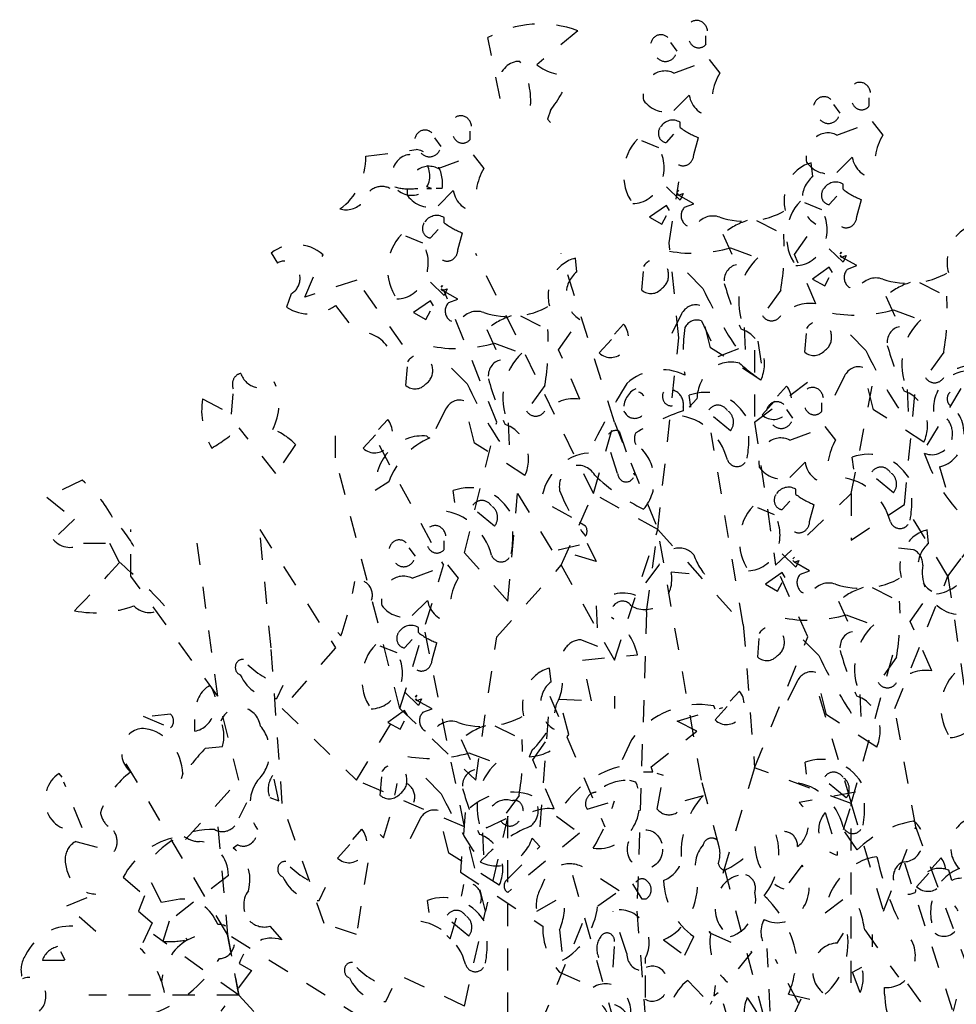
# Model space of a CAD drawing. Header units: metres. Extents: x 104013 to 108981, y 427946 to 428479.
# Tile 62 of 256: x 108740.48 to 108744.72, y 428237.57 to 428242.03. Entities that reach past the tile are written whole.
import ezdxf

# ---------------------------------------------------------------- set-up
doc = ezdxf.new("R2010")
doc.units = ezdxf.units.M
doc.linetypes.add('DASHED2', pattern=[0.375, 0.25, -0.125])
doc.layers.add('N-WE-IE-MEUBILAIR_WEGMEUBILAIR_LICHTMAST-SD', color=251, linetype='Continuous', lineweight=25)

msp = doc.modelspace()

# ---------------------------------------------------------------- linework, layer by layer
at = {"layer": 'N-WE-IE-MEUBILAIR_WEGMEUBILAIR_LICHTMAST-SD', "linetype": 'DASHED2', "ltscale": 0.2}
for p, q in [((108742.6549, 428241.6737), (108742.5995, 428241.9504)), ((108743.0077, 428241.9812), (108742.8209, 428241.8274)), ((108743.5884, 428241.9203), (108743.5884, 428241.9587)), ((108743.457, 428241.8895), (108743.4293, 428241.928)), ((108743.4432, 428241.7896), (108743.5884, 428241.8434)), ((108743.6023, 428241.8511), (108743.6507, 428241.7896)), ((108743.5123, 428241.6897), (108743.4432, 428241.6205)), ((108744.1961, 428241.6087), (108744.1685, 428241.6471)), ((108744.3276, 428241.6394), (108744.3276, 428241.6779)), ((108742.8832, 428241.6199), (108742.8694, 428241.5815)), ((108742.8694, 428241.5815), (108742.8832, 428241.5661)), ((108743.4708, 428241.5436), (108743.4708, 428241.5667)), ((108744.1823, 428241.5088), (108744.3276, 428241.5626)), ((108744.3414, 428241.5703), (108744.3899, 428241.5088)), ((108742.5186, 428241.4882), (108742.5186, 428241.5267)), ((108743.4086, 428241.4744), (108743.4432, 428241.5129)), ((108742.3872, 428241.4575), (108742.3595, 428241.4959)), ((108743.374, 428241.4514), (108743.2979, 428241.4821)), ((108743.5331, 428241.4206), (108743.5539, 428241.4975)), ((108742.0461, 428241.4123), (108742.2744, 428241.4431)), ((108742.5325, 428241.419), (108742.5809, 428241.3575)), ((108742.3733, 428241.3575), (108742.5186, 428241.4113)), ((108744.0727, 428241.3207), (108744.0658, 428241.3822)), ((108744.2515, 428241.4088), (108744.1823, 428241.3396)), ((108743.4213, 428241.0202), (108743.4652, 428241.2963)), ((108744.21, 428241.2628), (108744.21, 428241.2858)), ((108742.2675, 428241.2663), (108742.2813, 428241.2663)), ((108742.3436, 428241.2663), (108742.3228, 428241.274)), ((108742.3228, 428241.2663), (108742.3436, 428241.2663)), ((108742.392, 428241.2663), (108742.3643, 428241.2663)), ((108742.4425, 428241.2576), (108742.3733, 428241.1884)), ((108743.4708, 428241.2131), (108743.4086, 428241.2746)), ((108743.457, 428241.2515), (108743.4639, 428241.2592)), ((108743.4639, 428241.2592), (108743.457, 428241.2515)), ((108743.4639, 428241.2361), (108743.457, 428241.2438)), ((108743.457, 428241.2438), (108743.4639, 428241.2361)), ((108743.4639, 428241.2361), (108743.4847, 428241.2438)), ((108743.5331, 428241.1977), (108743.4639, 428241.2361)), ((108743.4847, 428241.2438), (108743.4708, 428241.2131)), ((108743.4086, 428241.19), (108743.3325, 428241.1362)), ((108743.4224, 428241.1669), (108743.4086, 428241.19)), ((108743.4916, 428241.1823), (108743.5331, 428241.1977)), ((108744.1131, 428241.1705), (108744.037, 428241.2013)), ((108744.1477, 428241.1936), (108744.1823, 428241.232)), ((108744.2723, 428241.1398), (108744.293, 428241.2166)), ((108742.401, 428241.1115), (108742.401, 428241.1346)), ((108743.3325, 428241.1362), (108743.3878, 428241.1054)), ((108743.3878, 428241.1054), (108743.4086, 428241.1439)), ((108743.8168, 428241.1208), (108743.9413, 428241.0593)), ((108743.9897, 428240.9671), (108744.0866, 428241.1054)), ((108742.3387, 428241.0424), (108742.3733, 428241.0808)), ((108742.4633, 428240.9886), (108742.484, 428241.0654)), ((108743.6646, 428241.0593), (108743.7268, 428240.921)), ((108742.3042, 428241.0193), (108742.228, 428241.05)), ((108743.4652, 428240.5898), (108743.4213, 428241.0202)), ((108743.4652, 428240.5898), (108743.4213, 428241.0202)), ((108741.6171, 428240.9742), (108741.6448, 428240.928)), ((108741.7693, 428240.7743), (108741.8523, 428240.9665)), ((108743.0778, 428239.8833), (108742.5443, 428240.9715)), ((108743.1729, 428240.2081), (108742.9317, 428240.9715)), ((108743.6991, 428240.9978), (108743.8237, 428240.9517)), ((108744.0866, 428240.7441), (108743.9897, 428240.9671)), ((108744.21, 428240.9322), (108744.1477, 428240.9937)), ((108744.1961, 428240.9707), (108744.2031, 428240.9783)), ((108744.2031, 428240.9783), (108744.1961, 428240.9707)), ((108743.0029, 428240.8886), (108742.996, 428240.9501)), ((108744.2031, 428240.9553), (108744.1961, 428240.963)), ((108744.1961, 428240.963), (108744.2031, 428240.9553)), ((108744.2031, 428240.9553), (108744.2238, 428240.963)), ((108744.2723, 428240.9168), (108744.2031, 428240.9553)), ((108744.2238, 428240.963), (108744.21, 428240.9322)), ((108743.2979, 428240.8056), (108743.3048, 428240.8902)), ((108743.5746, 428240.8133), (108743.4985, 428240.8902)), ((108744.1477, 428240.9092), (108744.0716, 428240.8553)), ((108744.1616, 428240.8861), (108744.1477, 428240.9092)), ((108744.2307, 428240.9015), (108744.2723, 428240.9168)), ((108742.0045, 428240.8512), (108741.7693, 428240.7743)), ((108742.2121, 428240.5591), (108742.0045, 428240.8512)), ((108742.401, 428240.781), (108742.3387, 428240.8425)), ((108744.0716, 428240.8553), (108744.127, 428240.8246)), ((108744.127, 428240.8246), (108744.1477, 428240.863)), ((108744.5559, 428240.84), (108744.6804, 428240.7785)), ((108741.7071, 428240.7897), (108741.6863, 428240.7282)), ((108742.3872, 428240.8194), (108742.3941, 428240.8271)), ((108742.3941, 428240.8271), (108742.3872, 428240.8194)), ((108742.3941, 428240.8041), (108742.3872, 428240.8117)), ((108742.3872, 428240.8117), (108742.3941, 428240.8041)), ((108742.3941, 428240.8041), (108742.4148, 428240.8117)), ((108742.4633, 428240.7656), (108742.3941, 428240.8041)), ((108742.6393, 428240.2081), (108742.3981, 428240.8091)), ((108742.4148, 428240.8117), (108742.401, 428240.781)), ((108743.9275, 428240.8056), (108743.8444, 428240.6903)), ((108742.3387, 428240.7579), (108742.2626, 428240.7041)), ((108742.3526, 428240.7349), (108742.3387, 428240.7579)), ((108742.4218, 428240.7502), (108742.4633, 428240.7656)), ((108744.4037, 428240.7785), (108744.466, 428240.6401)), ((108741.9077, 428240.7359), (108742.0045, 428240.6129)), ((108742.2626, 428240.7041), (108742.318, 428240.6734)), ((108742.318, 428240.6734), (108742.3387, 428240.7118)), ((108743.6092, 428240.5443), (108743.5608, 428240.7365)), ((108744.4383, 428240.717), (108744.5628, 428240.6709)), ((108742.7469, 428240.6887), (108742.8715, 428240.6273)), ((108742.9199, 428240.535), (108743.0168, 428240.6734)), ((108743.4778, 428240.698), (108743.4086, 428240.5597)), ((108743.5681, 428240.6667), (108743.6442, 428240.5052)), ((108742.5947, 428240.6273), (108742.657, 428240.4889)), ((108743.1733, 428240.6058), (108743.2149, 428240.6519)), ((108743.7614, 428240.6365), (108743.7683, 428240.4828)), ((108742.6293, 428240.5658), (108742.7539, 428240.5196)), ((108743.1042, 428240.5212), (108743.1595, 428240.5827)), ((108743.3702, 428239.7209), (108743.4652, 428240.5898)), ((108743.6442, 428240.5052), (108743.8241, 428240.5744)), ((108743.8241, 428240.5744), (108743.8518, 428240.3899)), ((108744.037, 428240.5248), (108744.0439, 428240.6094)), ((108744.3138, 428240.5325), (108744.2377, 428240.6094)), ((108744.5907, 428240.1026), (108744.8831, 428240.5898)), ((108743.0168, 428240.3121), (108742.9199, 428240.535)), ((108743.8375, 428240.3982), (108743.6092, 428240.5443)), ((108743.8087, 428240.533), (108743.8087, 428240.2081)), ((108744.6666, 428240.5248), (108744.5836, 428240.4095)), ((108742.228, 428240.3736), (108742.235, 428240.4581)), ((108742.5048, 428240.3813), (108742.4287, 428240.4581)), ((108744.3484, 428240.2634), (108744.2999, 428240.4556)), ((108743.8087, 428240.2081), (108744.1011, 428240.4274)), ((108744.2169, 428240.4172), (108744.1477, 428240.2788)), ((108742.8576, 428240.3736), (108742.7746, 428240.2583)), ((108743.9125, 428240.3249), (108743.954, 428240.3711)), ((108744.2472, 428239.8833), (108744.3422, 428240.3706)), ((108744.4884, 428239.8346), (108744.5396, 428240.3706)), ((108744.5006, 428240.3557), (108744.5075, 428240.2019)), ((108744.8688, 428240.2439), (108744.6958, 428240.3438)), ((108741.3058, 428240.3131), (108741.4372, 428240.2439)), ((108741.4372, 428240.2439), (108741.4441, 428240.3361)), ((108742.5394, 428240.1122), (108742.491, 428240.3044)), ((108743.5193, 428240.2752), (108743.5123, 428240.329)), ((108743.5474, 428240.3131), (108743.5128, 428240.2746)), ((108743.8433, 428240.2404), (108743.8987, 428240.3019)), ((108742.4079, 428240.266), (108742.3387, 428240.1276)), ((108743.4851, 428240.2746), (108743.4851, 428240.2593)), ((108743.9822, 428240.2261), (108743.9545, 428240.2645)), ((108744.1136, 428240.2568), (108744.1136, 428240.2953)), ((108744.5767, 428240.1174), (108744.3484, 428240.2634)), ((108741.9084, 428240.0457), (108741.9084, 428240.2081)), ((108742.1035, 428240.1737), (108742.145, 428240.2198)), ((108742.4931, 428239.6153), (108742.6393, 428240.2081)), ((108743.0778, 428239.8833), (108743.1729, 428240.2081)), ((108743.1729, 428240.2081), (108743.3702, 428239.7209)), ((108743.6991, 428240.1676), (108743.6161, 428240.2368)), ((108743.8087, 428240.2081), (108743.9037, 428239.5585)), ((108741.6379, 428239.9748), (108741.4718, 428240.1824)), ((108742.6916, 428240.2045), (108742.6985, 428240.0507)), ((108743.1945, 428240.167), (108743.2637, 428239.9671)), ((108743.9683, 428240.1261), (108744.1136, 428240.18)), ((108744.1275, 428240.1876), (108744.1759, 428240.1261)), ((108742.0343, 428240.0891), (108742.0897, 428240.1506)), ((108742.3228, 428240.1439), (108742.3297, 428240.1363)), ((108742.3297, 428240.1363), (108742.3366, 428240.1363)), ((108743.1876, 428239.9748), (108743.1323, 428240.1439)), ((108743.7575, 428239.2905), (108743.6114, 428240.1594)), ((108741.7278, 428240.1055), (108741.6379, 428239.9748)), ((108742.1058, 428240.1026), (108742.3981, 428239.5585)), ((108742.7677, 428239.9662), (108742.5394, 428240.1122)), ((108742.2008, 428238.9088), (108741.9084, 428240.0457)), ((108744.2584, 428239.9944), (108744.2515, 428240.0482)), ((108744.0375, 428240.0262), (108743.9683, 428239.957)), ((108744.6474, 428240.0056), (108744.6751, 428239.9133)), ((108740.7592, 428239.9441), (108740.6001, 428239.8672)), ((108744.4383, 428239.8868), (108744.3553, 428239.9559)), ((108742.1498, 428239.9364), (108742.0876, 428239.898)), ((108742.4494, 428239.8432), (108742.4425, 428239.897)), ((108743.996, 428239.8801), (108743.996, 428239.9032)), ((108740.6001, 428239.8672), (108740.7246, 428239.7673)), ((108742.6905, 428239.3961), (108742.7343, 428239.8833)), ((108742.7343, 428239.8833), (108742.9317, 428239.5585)), ((108742.9801, 428239.775), (108742.8417, 428239.8518)), ((108742.9317, 428239.5585), (108743.0778, 428239.8833)), ((108743.3702, 428239.7209), (108743.0778, 428239.8833)), ((108743.9037, 428239.5585), (108744.2472, 428239.8833)), ((108744.2472, 428239.8833), (108744.2472, 428239.6722)), ((108743.8992, 428239.7879), (108743.8231, 428239.8187)), ((108743.9338, 428239.811), (108743.9683, 428239.8494)), ((108744.0583, 428239.7572), (108744.079, 428239.834)), ((108744.2472, 428239.6722), (108744.4884, 428239.8346)), ((108744.6858, 428239.5098), (108744.4884, 428239.8346)), ((108744.6858, 428239.5098), (108744.9269, 428239.8346)), ((108744.9269, 428239.8346), (108744.6858, 428239.5098)), ((108740.7246, 428239.7673), (108740.6278, 428239.675)), ((108742.6293, 428239.7355), (108742.5463, 428239.8047)), ((108740.9802, 428239.5098), (108740.9802, 428239.7209)), ((108741.3749, 428238.9657), (108741.2726, 428239.7209)), ((108741.6161, 428239.1849), (108741.5649, 428239.7209)), ((108741.5649, 428239.7209), (108741.9084, 428239.1849)), ((108743.0423, 428239.7365), (108743.0146, 428239.7519)), ((108743.1729, 428239.1281), (108743.3702, 428239.7209)), ((108743.319, 428239.3473), (108743.3702, 428239.7209)), ((108743.5675, 428238.584), (108743.3702, 428239.7209)), ((108743.3702, 428239.7209), (108743.7575, 428239.2905)), ((108744.5979, 428239.6572), (108744.591, 428239.7187)), ((108740.7661, 428239.6596), (108740.8837, 428239.6596)), ((108740.8837, 428239.6596), (108740.9253, 428239.5751)), ((108742.2705, 428239.5996), (108742.2428, 428239.638)), ((108742.4019, 428239.6303), (108742.4019, 428239.6688)), ((108742.9178, 428239.6289), (108743.0492, 428239.6596)), ((108743.0908, 428239.5751), (108742.9178, 428239.6289)), ((108743.0492, 428239.6596), (108743.0908, 428239.5751)), ((108744.5298, 428239.6289), (108744.4606, 428239.6366)), ((108742.4931, 428239.6153), (108742.6905, 428239.3961)), ((108743.996, 428239.5496), (108743.9338, 428239.6111)), ((108743.9822, 428239.588), (108743.9891, 428239.5957)), ((108743.9891, 428239.5957), (108743.9822, 428239.588)), ((108742.2008, 428238.9088), (108742.3981, 428239.5585)), ((108742.2566, 428239.4996), (108742.4019, 428239.5535)), ((108742.4158, 428239.5611), (108742.4642, 428239.4996)), ((108742.6393, 428239.2337), (108742.9317, 428239.5585)), ((108742.9317, 428239.5585), (108743.1729, 428239.1281)), ((108743.3744, 428239.5597), (108743.2706, 428239.4213)), ((108744.0499, 428239.2337), (108743.9037, 428239.5585)), ((108743.9891, 428239.5727), (108743.9822, 428239.5803)), ((108743.9822, 428239.5803), (108743.9891, 428239.5727)), ((108743.9891, 428239.5727), (108744.0099, 428239.5803)), ((108744.0583, 428239.5342), (108743.9891, 428239.5727)), ((108744.0099, 428239.5803), (108743.996, 428239.5496)), ((108741.3749, 428238.9657), (108740.9802, 428239.5098)), ((108743.4298, 428239.529), (108743.5128, 428239.5213)), ((108743.9338, 428239.5265), (108743.8577, 428239.4727)), ((108743.9476, 428239.5035), (108743.9338, 428239.5265)), ((108744.0168, 428239.5188), (108744.0583, 428239.5342)), ((108744.4446, 428238.9088), (108744.6858, 428239.5098)), ((108744.6858, 428239.5098), (108744.7808, 428238.8601)), ((108743.8577, 428239.4727), (108743.913, 428239.442)), ((108743.913, 428239.442), (108743.9338, 428239.4804)), ((108744.3419, 428239.4574), (108744.4665, 428239.3959)), ((108744.5149, 428239.3036), (108744.6118, 428239.442)), ((108742.3258, 428239.3997), (108742.2566, 428239.3305)), ((108743.0908, 428239.3752), (108743.0977, 428239.1907)), ((108744.1897, 428239.3959), (108744.252, 428239.2575)), ((108742.4931, 428238.3729), (108742.2958, 428239.3473)), ((108743.319, 428239.3473), (108743.2752, 428237.9912)), ((108744.2243, 428239.3344), (108744.3489, 428239.2882)), ((108742.2843, 428239.2536), (108742.2843, 428239.2767)), ((108743.7575, 428239.2905), (108743.7575, 428239.2905)), ((108743.7575, 428239.2905), (108743.8087, 428238.6408)), ((108744.6118, 428239.0807), (108744.5149, 428239.3036)), ((108741.9333, 428239.2386), (108741.9194, 428239.2539)), ((108742.5443, 428238.584), (108742.6393, 428239.2337)), ((108743.8087, 428238.6408), (108744.0499, 428239.2337)), ((108743.8231, 428239.1422), (108743.83, 428239.2267)), ((108744.0998, 428239.1499), (108744.0237, 428239.2267)), ((108741.6673, 428238.4784), (108741.6161, 428239.1849)), ((108741.9084, 428239.1849), (108741.6673, 428238.9088)), ((108742.1874, 428239.1614), (108742.1113, 428239.1922)), ((108742.222, 428239.1845), (108742.2566, 428239.2229)), ((108742.3466, 428239.1307), (108742.3673, 428239.2075)), ((108743.0977, 428239.1907), (108743.0216, 428239.2215)), ((108744.2472, 428238.4784), (108744.4446, 428239.1849)), ((108743.0285, 428239.1292), (108743.2776, 428239.1523)), ((108744.4526, 428239.1422), (108744.3696, 428239.0269)), ((108742.8862, 428239.0307), (108742.8793, 428239.0922)), ((108743.07, 428238.9447), (108743.0285, 428239.1292)), ((108744.1344, 428238.8808), (108744.086, 428239.073)), ((108741.6427, 428238.9541), (108741.6704, 428239.0156)), ((108744.0029, 428239.0346), (108743.9338, 428238.8962)), ((108741.4699, 428238.584), (108741.3749, 428238.9657)), ((108742.2843, 428238.9231), (108742.222, 428238.9846)), ((108742.2705, 428238.9615), (108742.2774, 428238.9692)), ((108742.2774, 428238.9692), (108742.2705, 428238.9615)), ((108742.8367, 428238.3729), (108742.8805, 428238.9657)), ((108742.8805, 428238.9657), (108743.129, 428238.3729)), ((108743.1729, 428238.9657), (108743.1729, 428238.9088)), ((108743.6985, 428238.9423), (108743.74, 428238.9884)), ((108744.1011, 428238.9657), (108744.1011, 428238.9657)), ((108744.1011, 428238.9657), (108744.2472, 428238.4784)), ((108744.2866, 428238.9731), (108744.2935, 428238.8193)), ((108742.2774, 428238.9462), (108742.2705, 428238.9538)), ((108742.2705, 428238.9538), (108742.2774, 428238.9462)), ((108742.2774, 428238.9462), (108742.2981, 428238.9538)), ((108742.3466, 428238.9077), (108742.2774, 428238.9462)), ((108742.2981, 428238.9538), (108742.2843, 428238.9231)), ((108742.9662, 428238.791), (108742.9247, 428238.9524)), ((108742.9247, 428238.9524), (108743.07, 428238.9447)), ((108743.4574, 428238.8525), (108743.665, 428238.914)), ((108743.6304, 428238.9063), (108743.6235, 428238.9217)), ((108743.6293, 428238.8577), (108743.6847, 428238.9192)), ((108741.036, 428238.8755), (108741.1605, 428238.8217)), ((108741.1605, 428238.8832), (108741.0775, 428238.8755)), ((108741.6673, 428238.9088), (108742.0035, 428238.584)), ((108742.0035, 428238.584), (108742.2008, 428238.9088)), ((108742.0035, 428238.584), (108742.2008, 428238.9088)), ((108742.222, 428238.9), (108742.1459, 428238.8462)), ((108742.2008, 428238.9088), (108742.5443, 428238.584)), ((108742.2359, 428238.877), (108742.222, 428238.9)), ((108742.3051, 428238.8923), (108742.3466, 428238.9077)), ((108744.3627, 428238.7348), (108744.1344, 428238.8808)), ((108744.5396, 428238.3729), (108744.4446, 428238.9088)), ((108741.2712, 428238.8064), (108741.2712, 428238.8602)), ((108742.1459, 428238.8462), (108742.2013, 428238.8155)), ((108742.2013, 428238.8155), (108742.222, 428238.8539)), ((108742.6302, 428238.8309), (108742.7548, 428238.7694)), ((108743.5474, 428238.8064), (108743.4574, 428238.8525)), ((108742.8032, 428238.6771), (108742.9, 428238.8155)), ((108743.3398, 428238.6449), (108743.5474, 428238.8064)), ((108741.3196, 428238.7295), (108741.3957, 428238.7372)), ((108742.478, 428238.7694), (108742.5403, 428238.631)), ((108743.2499, 428238.7679), (108743.1945, 428238.6449)), ((108741.4188, 428237.8856), (108740.9364, 428238.6977)), ((108742.5126, 428238.7079), (108742.6371, 428238.6617)), ((108742.8002, 428238.7218), (108742.7863, 428238.6911)), ((108742.9, 428238.4542), (108742.8032, 428238.6771)), ((108744.0445, 428238.6118), (108744.0375, 428238.6656)), ((108740.6693, 428238.5988), (108740.6554, 428238.6142)), ((108741.2158, 428238.6142), (108741.2089, 428238.5911)), ((108741.6517, 428238.4912), (108741.624, 428238.6219)), ((108743.3052, 428238.6219), (108743.3467, 428238.6219)), ((108743.3467, 428238.6219), (108743.3398, 428238.6449)), ((108743.3952, 428238.6065), (108743.3675, 428238.6142)), ((108743.3675, 428238.4528), (108743.3952, 428238.6065)), ((108743.8087, 428238.6408), (108743.6625, 428238.1536)), ((108744.2472, 428238.4784), (108743.8087, 428238.6408)), ((108740.7592, 428238.3682), (108740.6762, 428238.5757)), ((108741.2287, 428238.316), (108741.4699, 428238.584)), ((108742.4931, 428238.3729), (108742.0035, 428238.584)), ((108742.1113, 428238.5157), (108742.1183, 428238.6002)), ((108742.3881, 428238.5234), (108742.312, 428238.6002)), ((108743.2706, 428238.5757), (108743.243, 428238.5834)), ((108743.9549, 428237.1223), (108743.5675, 428238.584)), ((108744.2243, 428238.5041), (108744.1413, 428238.5733)), ((108742.7409, 428238.5157), (108742.6579, 428238.4004)), ((108743.575, 428238.5142), (108743.492, 428238.4912)), ((108744.2669, 428238.5296), (108744.0109, 428238.4835)), ((108744.2116, 428238.3605), (108744.2669, 428238.5296)), ((108741.4718, 428238.4143), (108741.5064, 428238.4835)), ((108741.6102, 428238.5066), (108741.6517, 428238.4912)), ((108741.8573, 428237.9343), (108741.6673, 428238.4784)), ((108743.0423, 428238.4681), (108743.0492, 428238.4528)), ((108743.0492, 428238.4528), (108743.1738, 428238.4912)), ((108744.2472, 428237.6663), (108744.2472, 428238.4784)), ((108744.2472, 428238.4784), (108744.3934, 428237.9912)), ((108742.4227, 428238.2543), (108742.3742, 428238.4465)), ((108742.4958, 428238.4374), (108742.475, 428238.1683)), ((108742.5926, 428238.3682), (108742.7379, 428238.4374)), ((108744.1285, 428238.4374), (108744.1839, 428238.2606)), ((108742.2912, 428238.4081), (108742.222, 428238.2697)), ((108742.6905, 428238.4216), (108742.5882, 428237.9912)), ((108742.6905, 428237.1223), (108742.6905, 428238.4216)), ((108742.9109, 428238.422), (108743.0146, 428238.3451)), ((108741.3749, 428238.3729), (108741.4188, 428237.8856)), ((108741.9868, 428238.3158), (108742.0283, 428238.3619)), ((108742.1256, 428238.3232), (108742.1117, 428238.3386)), ((108742.5882, 428237.9912), (108742.4931, 428238.3729)), ((108742.5749, 428238.3466), (108742.5818, 428238.1928)), ((108743.0146, 428238.3451), (108742.6895, 428238.0761)), ((108744.2738, 428238.2683), (108744.2116, 428238.3605)), ((108744.3934, 428237.9912), (108744.5396, 428238.3729)), ((108744.7808, 428237.7232), (108744.5396, 428238.3729)), ((108740.7315, 428238.3067), (108740.9045, 428238.2606)), ((108741.4649, 428238.2913), (108741.4441, 428238.2759)), ((108741.9176, 428238.2312), (108741.973, 428238.2927)), ((108742.8348, 428238.2836), (108742.8002, 428238.3221)), ((108742.651, 428238.1083), (108742.4227, 428238.2543)), ((108742.6826, 428238.1299), (108742.8348, 428238.2836)), ((108744.1839, 428238.2606), (108744.1839, 428238.2452)), ((108742.0546, 428238.2104), (108742.0035, 428237.8856)), ((108744.4884, 428238.2104), (108744.7369, 428237.4471)), ((108744.6127, 428238.1862), (108744.6543, 428238.2323)), ((108741.119, 428238.03), (108741.0429, 428238.1837)), ((108742.475, 428238.1683), (108742.8486, 428237.9223)), ((108743.1945, 428238.0838), (108743.0492, 428238.176)), ((108744.0248, 428238.1991), (108743.9417, 428238.0915)), ((108744.5436, 428238.1016), (108744.5989, 428238.1631)), ((108744.7028, 428238.1299), (108744.6889, 428238.176)), ((108740.946, 428238.1453), (108741.0429, 428238.0607)), ((108741.4234, 428238.153), (108741.1536, 428237.9454)), ((108742.9828, 428238.1536), (108743.2752, 428237.1223)), ((108743.2983, 428238.0453), (108743.2568, 428238.1145)), ((108740.69, 428238.0146), (108740.8215, 428238.0684)), ((108741.835, 428238.0388), (108741.8627, 428238.1003)), ((108743.0977, 428238.0146), (108743.1945, 428238.0838)), ((108744.1285, 428237.9838), (108744.2531, 428238.0761)), ((108741.0429, 428238.0607), (108741.0152, 428237.9915)), ((108741.202, 428238.0453), (108741.119, 428238.03)), ((108742.3327, 428237.9853), (108742.3258, 428238.0391)), ((108742.8209, 428237.9915), (108742.9455, 428238.0607)), ((108743.3121, 428238.0453), (108743.2983, 428238.0453)), ((108740.8215, 428237.8993), (108740.69, 428238.0146)), ((108741.0152, 428237.9915), (108741.0775, 428237.9377)), ((108742.4931, 428237.5608), (108742.5882, 428237.9912)), ((108743.2291, 428237.7993), (108743.1669, 428237.9915)), ((108743.2752, 428237.9912), (108743.4652, 428235.5549)), ((108741.0775, 428237.9377), (108741.0221, 428237.8224)), ((108741.1536, 428237.9454), (108741.1259, 428237.8531)), ((108742.0035, 428237.8856), (108741.8573, 428237.9343)), ((108742.5126, 428237.8776), (108742.4296, 428237.9468)), ((108743.0267, 428237.9343), (108742.6905, 428237.1223)), ((108741.6102, 428237.9223), (108741.6655, 428237.8608)), ((108742.9247, 428237.907), (108742.9385, 428237.7686)), ((108743.6096, 428237.8916), (108743.6027, 428237.8993)), ((108743.6027, 428237.8993), (108743.6096, 428237.8916)), ((108743.6096, 428237.8916), (108743.7964, 428237.807)), ((108744.1839, 428237.8455), (108744.2116, 428237.8916)), ((108744.3084, 428237.907), (108744.4606, 428237.6917)), ((108741.4699, 428237.6095), (108741.0826, 428237.8856)), ((108741.2297, 428237.8685), (108741.2366, 428237.8608)), ((108741.2366, 428237.8608), (108741.2712, 428237.8762)), ((108742.2008, 428237.3984), (108741.4188, 428237.8856)), ((108741.4188, 428237.8856), (108741.4699, 428237.6095)), ((108741.4699, 428237.6095), (108741.4188, 428237.8856)), ((108742.4278, 428237.8655), (108742.4139, 428237.8809)), ((108743.3952, 428237.8608), (108743.492, 428237.7917)), ((108743.492, 428237.7917), (108743.5335, 428237.8762)), ((108744.3422, 428237.8856), (108744.3422, 428237.8288)), ((108740.6831, 428237.7686), (108740.6624, 428237.807)), ((108743.1669, 428237.7378), (108743.1738, 428237.8301)), ((108743.7964, 428237.807), (108743.6857, 428237.6687)), ((108743.8795, 428237.538), (108743.8656, 428237.8224)), ((108740.5793, 428237.7686), (108740.6831, 428237.7686)), ((108741.4718, 428237.7532), (108741.5272, 428237.7225)), ((108743.3121, 428237.7763), (108743.3121, 428237.7532)), ((108744.1011, 428237.3984), (108743.9037, 428237.7719)), ((108741.5272, 428237.7225), (108741.3888, 428237.538)), ((108742.4931, 428237.5608), (108742.1496, 428237.7232)), ((108742.9247, 428237.7148), (108743.0769, 428237.6456)), ((108744.2531, 428237.7148), (108744.2946, 428237.7378)), ((108744.2877, 428237.6225), (108744.2531, 428237.7148)), ((108743.3121, 428237.6994), (108743.3121, 428237.5918)), ((108743.5059, 428237.6763), (108743.6096, 428237.5687)), ((108742.1372, 428237.5811), (108742.1649, 428237.6426)), ((108743.6304, 428237.6533), (108743.6235, 428237.6072)), ((108743.6235, 428237.6072), (108743.6442, 428237.6225)), ((108744.3983, 428237.6148), (108744.3983, 428237.6456)), ((108744.5021, 428237.661), (108744.6128, 428237.5072)), ((108741.4699, 428237.6095), (108740.7902, 428237.6095)), ((108741.4699, 428237.6095), (108741.8134, 428237.2359)), ((108743.6096, 428237.5687), (108743.6166, 428237.5841)), ((108743.9625, 428237.6148), (108744.0593, 428237.5918)), ((108744.0178, 428237.5918), (108743.9763, 428237.4995)), ((108744.7235, 428237.5918), (108744.7097, 428237.538))]:
    msp.add_line(p, q, dxfattribs=at)
for centre, major_axis, start_param, end_param in [((108742.8371, 428241.4173), (0, 0.5949), -0.324363, 0.459749), ((108743.5469, 428241.9741), (0, 0.0544), -1.428896, 2.356191), ((108743.3843, 428241.9094), (0, 0.0541), -0.694654, 2.780098), ((108743.5549, 428241.9553), (0, 0.0512), 1.965256, 3.958223), ((108743.4043, 428241.9019), (0, 0.0598), 2.376407, 4.503776), ((108742.7417, 428241.738), (0, 0.1049), -0.033309, 1.450562), ((108742.4992, 428241.6622), (0, 0.3273), 4.653634, 5.297133), ((108742.9585, 428242.0516), (0, 0.2713), 2.542934, 3.229886), ((108742.1116, 428242.3081), (0, 1.0994), 4.036034, 4.212738), ((108743.4025, 428241.6885), (0, 0.1107), -0.420473, 1.769955), ((108743.8583, 428241.6435), (0, 0.273), 1.006244, 1.740558), ((108744.2861, 428241.6933), (0, 0.0544), -1.428896, 2.356191), ((108743.612, 428241.7099), (0, 0.1126), 1.751773, 3.18193), ((108744.1234, 428241.6286), (0, 0.0541), -0.694654, 2.780098), ((108743.4051, 428241.7589), (0, 0.1447), 2.262153, 3.438119), ((108744.294, 428241.6745), (0, 0.0512), 1.965256, 3.958223), ((108742.4771, 428241.542), (0, 0.0544), -1.428896, 2.356191), ((108744.1435, 428241.6211), (0, 0.0598), 2.376407, 4.503776), ((108743.4375, 428241.4993), (0, 0.0769), -0.503075, 0.956672), ((108742.3145, 428241.4774), (0, 0.0541), -0.694654, 2.780098), ((108742.485, 428241.5233), (0, 0.0512), 1.965256, 3.958223), ((108743.4108, 428241.517), (0, 0.0426), 0.895587, 3.082454), ((108743.6611, 428241.8511), (0, 0.3732), 2.539313, 2.816578), ((108744.1416, 428241.4077), (0, 0.1107), -0.420473, 1.769955), ((108744.5974, 428241.3627), (0, 0.273), 1.006244, 1.740558), ((108742.3345, 428241.4699), (0, 0.0598), 2.376407, 4.503776), ((108743.4083, 428241.3313), (0, 0.2153), 0.743776, 2.240249), ((108742.2502, 428241.3247), (0, 0.0954), 4.150873, 8.415498), ((108742.2541, 428241.2897), (0, 0.155), 4.560555, 6.13724), ((108743.2527, 428241.3603), (0, 0.1626), 3.16629, 5.307097), ((108743.4847, 428241.4232), (0, 0.0539), 2.699237, 4.664787), ((108741.7988, 428241.408), (0, 0.2748), 3.693522, 4.728048), ((108742.3327, 428241.2565), (0, 0.1107), -0.420473, 1.769955), ((108744.0972, 428241.2137), (0, 0.1721), 0.204217, 1.846065), ((108744.1443, 428241.478), (0, 0.1447), 2.262153, 3.438119), ((108744.3512, 428241.4291), (0, 0.1126), 1.751773, 3.18193), ((108742.7885, 428241.2115), (0, 0.273), 1.006244, 1.740558), ((108744.1372, 428241.2176), (0, 0.1255), 0.607131, 2.677077), ((108744.1766, 428241.2185), (0, 0.0769), -0.503075, 0.956672), ((108742.1187, 428241.175), (0, 0.1006), -0.433738, 1.270187), ((108742.2398, 428241.52), (0, 0.2555), 2.867436, 3.262206), ((108742.253, 428241.3487), (0, 0.1132), 2.491928, 3.896423), ((108742.3353, 428241.3268), (0, 0.1447), 2.262153, 3.438119), ((108742.5422, 428241.2779), (0, 0.1126), 1.751773, 3.18193), ((108744.15, 428241.2361), (0, 0.0426), 0.895587, 3.082454), ((108744.4003, 428241.5703), (0, 0.3732), 2.539313, 2.816578), ((108741.9561, 428241.2903), (0, 0.1203), 2.88305, 3.92134), ((108744.1475, 428241.0505), (0, 0.2153), 0.743776, 2.240249), ((108742.3676, 428241.0672), (0, 0.0769), -0.503075, 0.956672), ((108743.5212, 428241.1439), (0, 0.0506), 0.708628, 3.566424), ((108743.6196, 428241.0309), (0, 0.1109), -0.317337, 0.923107), ((108743.7646, 428241.5676), (0, 0.4496), 2.85617, 3.612528), ((108743.9919, 428241.0794), (0, 0.1626), 3.16629, 5.307097), ((108742.341, 428241.0849), (0, 0.0426), 0.895587, 3.082454), ((108742.5913, 428241.4191), (0, 0.3732), 2.539313, 2.816578), ((108743.8566, 428240.7864), (0, 0.3464), 0.263845, 0.66345), ((108744.2238, 428241.1423), (0, 0.0539), 2.699237, 4.664787), ((108744.8364, 428240.9329), (0, 0.1721), 0.204217, 1.846065), ((108742.3385, 428240.8993), (0, 0.2153), 0.743776, 2.240249), ((108743.0211, 428240.994), (0, 1.0245), 4.527506, 4.776208), ((108741.7299, 428240.7893), (0, 0.2233), -0.654741, 0.595934), ((108742.1829, 428240.9282), (0, 0.1626), 3.16629, 5.307097), ((108742.4148, 428240.9911), (0, 0.0539), 2.699237, 4.664787), ((108743.5284, 428241.7095), (0, 0.7365), 2.980998, 3.402104), ((108741.678, 428240.86), (0, 0.0774), 3.571446, 6.780627), ((108743.0274, 428240.7816), (0, 0.1721), 0.204217, 1.846065), ((108743.3563, 428240.8736), (0, 0.0697), 3.667796, 7.24782), ((108743.9671, 428240.7515), (0, 0.2559), 0.67242, 2.037002), ((108743.0674, 428240.7856), (0, 0.1255), 0.607131, 2.677077), ((108743.7372, 428240.8479), (0, 0.0739), 0.156625, 1.727375), ((108744.2604, 428240.863), (0, 0.0506), 0.708628, 3.566424), ((108744.5038, 428241.2867), (0, 0.4496), 2.85617, 3.612528), ((108744.752, 428241.2045), (0, 1.2557), 1.868315, 2.047029), ((108744.3587, 428240.75), (0, 0.1109), -0.317337, 0.923107), ((108744.5957, 428240.5055), (0, 0.3464), 0.263845, 0.66345), ((108743.339, 428240.8657), (0, 0.0754), 2.491742, 3.944987), ((108745.3863, 428241.8888), (0, 2.2823), 2.061464, 2.234513), ((108742.4514, 428240.7118), (0, 0.0506), 0.708628, 3.566424), ((108743.5415, 428240.6579), (0, 0.0814), -0.266227, 1.055809), ((108744.0618, 428240.5172), (0, 0.2286), -0.120748, 0.71163), ((108743.7603, 428240.7131), (0, 1.0245), 4.527506, 4.776208), ((108741.7913, 428240.9336), (0, 0.2363), 2.624978, 3.720687), ((108742.5498, 428240.5988), (0, 0.1109), -0.317337, 0.923107), ((108742.6948, 428241.1355), (0, 0.4496), 2.85617, 3.612528), ((108744.2676, 428241.4287), (0, 0.7365), 2.980998, 3.402104), ((108742.7867, 428240.3543), (0, 0.3464), 0.263845, 0.66345), ((108743.5474, 428240.5984), (0, 0.072), -0.325949, 1.023491), ((108743.8859, 428240.7236), (0, 0.0569), 2.196289, 4.086897), ((108744.0955, 428240.5927), (0, 0.0697), 3.667796, 7.24782), ((108744.7063, 428240.4707), (0, 0.2559), 0.67242, 2.037002), ((108742.0244, 428240.445), (0, 0.1693), -0.891547, 0.130534), ((108741.9513, 428240.5619), (0, 1.0245), 4.527506, 4.776208), ((108743.1558, 428240.5904), (0, 0.0899), 2.448921, 5.465648), ((108744.1528, 428240.5283), (0, 0.742), 1.425241, 1.716352), ((108743.707, 428240.4723), (0, 0.1629), 4.240125, 6.002469), ((108744.4764, 428240.5671), (0, 0.0739), 0.156625, 1.727375), ((108742.4586, 428241.2774), (0, 0.7365), 2.980998, 3.402104), ((108744.0781, 428240.5849), (0, 0.0754), 2.491742, 3.944987), ((108746.1255, 428241.6079), (0, 2.2823), 2.061464, 2.234513), ((108745.4911, 428240.9237), (0, 1.2557), 1.868315, 2.047029), ((108742.2865, 428240.4415), (0, 0.0697), 3.667796, 7.24782), ((108742.6674, 428240.4159), (0, 0.0739), 0.156625, 1.727375), ((108742.8973, 428240.3195), (0, 0.2559), 0.67242, 2.037002), ((108743.7021, 428240.3081), (0, 0.1719), -0.255026, 1.542028), ((108743.3885, 428240.166), (0, 0.2795), -0.424288, 0.685943), ((108744.2437, 428241.155), (0, 0.8803), 2.454426, 2.624185), ((108744.2807, 428240.3771), (0, 0.0814), -0.266227, 1.055809), ((108744.777, 428240.264), (0, 0.1752), -0.188286, 1.64157), ((108744.801, 428240.2364), (0, 0.2286), -0.120748, 0.71163), ((108741.4864, 428240.3784), (0, 0.0507), 0.167648, 1.959748), ((108741.5671, 428240.4692), (0, 0.1063), 1.964676, 3.871556), ((108741.4456, 428240.2895), (0, 0.2291), 4.187307, 5.166073), ((108743.6822, 428240.7724), (0, 1.2557), 1.868315, 2.047029), ((108744.6251, 428240.4428), (0, 0.0569), 2.196289, 4.086897), ((108742.2691, 428240.4336), (0, 0.0754), 2.491742, 3.944987), ((108744.3165, 428241.4567), (0, 2.2823), 2.061464, 2.234513), ((108745.6193, 428238.5467), (0, 3.2283), 0.966029, 1.080439), ((108743.3045, 428240.2671), (0, 0.0994), 0.388062, 1.650221), ((108743.2651, 428240.2862), (0, 0.0615), 2.024335, 5.924813), ((108743.4298, 428240.3246), (0, 0.043), 1.107159, 3.321436), ((108743.4263, 428240.287), (0, 0.0665), 4.52507, 6.830211), ((108743.585, 428240.0933), (0, 0.2492), -0.957113, 0.329871), ((108743.895, 428240.3096), (0, 0.0899), 2.448921, 5.465648), ((108744.0721, 428240.3106), (0, 0.0544), -1.428896, 2.356191), ((108744.4461, 428240.1915), (0, 0.1629), 4.240125, 6.002469), ((108744.7166, 428240.3131), (0, 0.0384), 0.643501, 2.498092), ((108741.5773, 428240.2593), (0, 0.3065), 1.39431, 2.155318), ((108742.4717, 428240.2259), (0, 0.0814), -0.266227, 1.055809), ((108742.992, 428240.0852), (0, 0.2286), -0.120748, 0.71163), ((108743.9095, 428240.246), (0, 0.0541), -0.694654, 2.780098), ((108742.8161, 428240.2916), (0, 0.0569), 2.196289, 4.086897), ((108743.8409, 428238.9824), (0, 1.3366), 0.300262, 0.493897), ((108743.6424, 428240.2262), (0, 0.0583), -0.956725, 1.110269), ((108743.6599, 428240.2077), (0, 0.0592), 3.967799, 5.787276), ((108744.0801, 428240.2919), (0, 0.0512), 1.965256, 3.958223), ((108744.6229, 428240.1545), (0, 0.1514), 3.322871, 5.717811), ((108742.086, 428240.1583), (0, 0.0899), 2.448921, 5.465648), ((108743.4438, 428239.9579), (0, 0.2797), -1.284581, -0.080052), ((108743.4213, 428240.1251), (0, 0.4014), 4.510451, 4.994284), ((108743.9295, 428240.2385), (0, 0.0598), 2.376407, 4.503776), ((108744.6197, 428240.1555), (0, 0.0961), 4.428595, 6.283185), ((108741.0324, 428240.7648), (0, 0.76), 3.619964, 3.839227), ((108741.5306, 428239.871), (0, 0.3209), -0.751485, -0.329354), ((108742.6371, 428240.0403), (0, 0.1629), 4.240125, 6.002469), ((108743.1807, 428240.119), (0, 0.0504), -0.309683, 0.866283), ((108742.3016, 428239.9071), (0, 0.238), -0.099134, 1.609343), ((108742.4502, 428239.7975), (0, 0.3615), 0.356629, 1.176436), ((108743.3087, 428240.1324), (0, 0.0501), 1.004071, 2.137522), ((108743.9277, 428240.0251), (0, 0.1107), -0.420473, 1.769955), ((108744.3835, 428239.9801), (0, 0.273), 1.006244, 1.740558), ((108744.6128, 428240.167), (0, 0.1071), 2.774442, 4.345192), ((108743.1871, 428239.9447), (0, 0.1857), 3.926913, 5.75952), ((108744.3241, 428239.8124), (0, 0.2492), -0.957113, 0.329871), ((108743.0669, 428239.8143), (0, 0.253), 0.047159, 1.42203), ((108743.729, 428240.0597), (0, 0.0536), 2.010127, 4.426603), ((108745.1849, 428240.3183), (0, 0.7194), 1.927589, 2.477384), ((108743.0105, 428239.9149), (0, 0.0968), -1.000401, 1.746376), ((108743.9303, 428240.0954), (0, 0.1447), 2.262153, 3.438119), ((108744.1372, 428240.0465), (0, 0.1126), 1.751773, 3.18193), ((108744.3816, 428239.9454), (0, 0.0583), -0.956725, 1.110269), ((108740.4531, 428239.4804), (0, 0.5751), -1.033026, -0.632937), ((108743.6656, 428240.7277), (0, 0.9981), 2.437165, 2.728822), ((108743.2264, 428239.9796), (0, 0.0433), 1.681456, 4.420409), ((108744.1829, 428239.6771), (0, 0.2797), -1.284581, -0.080052), ((108744.3991, 428239.9269), (0, 0.0592), 3.967799, 5.787276), ((108744.1605, 428239.8443), (0, 0.4014), 4.510451, 4.994284), ((108742.5152, 428239.6612), (0, 0.2492), -0.957113, 0.329871), ((108743.5871, 428240.2164), (0, 0.8019), 1.979181, 2.286255), ((108743.9627, 428239.8358), (0, 0.0769), -0.503075, 0.956672), ((108742.5726, 428239.7942), (0, 0.0583), -0.956725, 1.110269), ((108743.936, 428239.8535), (0, 0.0426), 0.895587, 3.082454), ((108744.1863, 428240.1877), (0, 0.3732), 2.539313, 2.816578), ((108742.5901, 428239.7757), (0, 0.0592), 3.967799, 5.787276), ((108743.9335, 428239.6679), (0, 0.2153), 0.743776, 2.240249), ((108740.4257, 428239.2335), (0, 0.7537), -0.994424, -0.76932), ((108742.374, 428239.5259), (0, 0.2797), -1.284581, -0.080052), ((108742.3515, 428239.6931), (0, 0.4014), 4.510451, 4.994284), ((108743.7779, 428239.6968), (0, 0.1626), 3.16629, 5.307097), ((108744.4681, 428239.7789), (0, 0.0536), 2.010127, 4.426603), ((108742.3604, 428239.6841), (0, 0.0544), -1.428896, 2.356191), ((108743.0146, 428239.7135), (0, 0.0384), 4.068897, 5.355881), ((108744.0099, 428239.7597), (0, 0.0539), 2.699237, 4.664787), ((108744.6224, 428239.5502), (0, 0.1721), 0.204217, 1.846065), ((108744.611, 428239.6479), (0, 0.2203), 3.255613, 5.204138), ((108740.7057, 428239.764), (0, 0.1241), 2.370141, 3.713707), ((108742.1978, 428239.6195), (0, 0.0541), -0.694654, 2.780098), ((108735.4693, 428245.6449), (0, 8.5846), 3.889622, 3.938387), ((108742.3683, 428239.6654), (0, 0.0512), 1.965256, 3.958223), ((108743.4661, 428239.5313), (0, 0.1057), -0.788321, 1.298686), ((108744.5056, 428239.561), (0, 0.073), 4.694872, 5.905911), ((108744.6624, 428239.5542), (0, 0.1255), 0.607131, 2.677077), ((108742.2178, 428239.612), (0, 0.0598), 2.376407, 4.503776), ((108742.6591, 428239.6276), (0, 0.0536), 2.010127, 4.426603), ((108743.7532, 428239.6962), (0, 0.2603), 1.925265, 2.481826), ((108739.6692, 428237.7318), (0, 2.312), -0.780137, -0.648044), ((108744.7431, 428239.529), (0, 0.1934), 1.411384, 3.557651), ((108742.0168, 428239.4236), (0, 0.0654), 4.342816, 6.652759), ((108742.2159, 428239.3986), (0, 0.1107), -0.420473, 1.769955), ((108742.6717, 428239.3536), (0, 0.273), 1.006244, 1.740558), ((108743.3101, 428239.495), (0, 0.1372), 2.632068, 4.962508), ((108744.0464, 428239.4804), (0, 0.0506), 0.708628, 3.566424), ((108744.2898, 428239.9041), (0, 0.4496), 2.85617, 3.612528), ((108740.7464, 428239.7422), (0, 1.4116), 4.347585, 4.528858), ((108744.1448, 428239.3674), (0, 0.1109), -0.317337, 0.923107), ((108744.3817, 428239.1229), (0, 0.3464), 0.263845, 0.66345), ((108743.213, 428239.2426), (0, 0.1899), -0.343891, 0.797489), ((108740.8178, 428239.9666), (0, 0.6231), 2.974674, 3.462055), ((108741.0636, 428239.4559), (0, 0.1115), 2.38059, 3.902595), ((108742.2186, 428239.4689), (0, 0.1447), 2.262153, 3.438119), ((108742.4255, 428239.42), (0, 0.1126), 1.751773, 3.18193), ((108743.2098, 428239.3382), (0, 0.0579), -0.877292, 1.865174), ((108743.5463, 428239.3305), (0, 1.0245), 4.527506, 4.776208), ((108743.0482, 428239.0904), (0, 0.2622), -1.332689, -0.493127), ((108744.0536, 428240.046), (0, 0.7365), 2.980998, 3.402104), ((108742.2509, 428239.2093), (0, 0.0769), -0.503075, 0.956672), ((108743.8815, 428239.2101), (0, 0.0697), 3.667796, 7.24782), ((108744.4923, 428239.0881), (0, 0.2559), 0.67242, 2.037002), ((108742.2243, 428239.227), (0, 0.0426), 0.895587, 3.082454), ((108742.4746, 428239.5612), (0, 0.3732), 2.539313, 2.816578), ((108744.2624, 428239.1845), (0, 0.0739), 0.156625, 1.727375), ((108742.2218, 428239.0414), (0, 0.2153), 0.743776, 2.240249), ((108743.0241, 428239.1158), (0, 0.1057), 0.026367, 1.809532), ((108742.0662, 428239.0703), (0, 0.1626), 3.16629, 5.307097), ((108743.8641, 428239.2022), (0, 0.0754), 2.491742, 3.944987), ((108745.9115, 428240.2253), (0, 2.2823), 2.061464, 2.234513), ((108745.2772, 428239.541), (0, 1.2557), 1.868315, 2.047029), ((108741.486, 428239.0958), (0, 0.0355), -0.141891, 2.846146), ((108741.761, 428239.4243), (0, 0.4208), 2.421496, 2.899915), ((108742.2981, 428239.1332), (0, 0.0539), 2.699237, 4.664787), ((108742.9107, 428238.9237), (0, 0.1721), 0.204217, 1.846065), ((108741.6372, 428239.1556), (0, 0.2015), 2.054932, 3.172104), ((108742.7598, 428239.0357), (0, 0.1987), 4.147647, 4.993337), ((108744.0667, 428238.9945), (0, 0.0814), -0.266227, 1.055809), ((108744.587, 428238.8538), (0, 0.2286), -0.120748, 0.71163), ((108744.8477, 428238.9117), (0, 0.2153), 0.743776, 2.240249), ((108741.3827, 428238.9053), (0, 0.1184), 0.409178, 1.758617), ((108741.2488, 428238.9336), (0, 0.1297), 3.334922, 5.380444), ((108742.9506, 428238.9277), (0, 0.1255), 0.607131, 2.677077), ((108744.4111, 428239.0602), (0, 0.0569), 2.196289, 4.086897), ((108744.6921, 428238.9407), (0, 0.1626), 3.16629, 5.307097), ((108743.681, 428238.9269), (0, 0.0899), 2.448921, 5.465648), ((108744.2321, 428238.8089), (0, 0.1629), 4.240125, 6.002469), ((108741.4753, 428238.8082), (0, 0.1059), -1.368841, 1.139088), ((108742.602, 428238.9925), (0, 0.349), 3.824456, 4.530412), ((108743.5592, 428238.4772), (0, 0.4501), -0.159333, 0.868745), ((108741.1397, 428238.8525), (0, 0.0384), 3.785094, 5.639684), ((108742.3347, 428238.8539), (0, 0.0506), 0.708628, 3.566424), ((108742.5781, 428239.2776), (0, 0.4496), 2.85617, 3.612528), ((108741.0355, 428238.7108), (0, 0.1079), -0.293717, 2.54027), ((108741.2649, 428238.7854), (0, 0.1532), 4.392101, 5.165813), ((108741.4585, 428238.7136), (0, 0.1685), 3.829636, 5.470304), ((108742.4331, 428238.7409), (0, 0.1109), -0.317337, 0.923107), ((108742.67, 428238.4964), (0, 0.3464), 0.263845, 0.66345), ((108741.0223, 428238.6037), (0, 0.2153), -1.521957, -0.215121), ((108742.7779, 428238.9596), (0, 0.2687), 3.17636, 4.03412), ((108741.8346, 428238.704), (0, 1.0245), 4.527506, 4.776208), ((108741.8248, 428238.1067), (0, 0.8384), 0.733519, 0.954789), ((108742.3419, 428239.4195), (0, 0.7365), 2.980998, 3.402104), ((108744.1102, 428238.4298), (0, 0.2492), -0.957113, 0.329871), ((108742.1698, 428238.5836), (0, 0.0697), 3.667796, 7.24782), ((108742.7806, 428238.4616), (0, 0.2559), 0.67242, 2.037002), ((108740.7141, 428238.4947), (0, 0.1361), 0.4997, 3.518566), ((108741.1824, 428238.2787), (0, 0.4099), 0.578768, 1.173348), ((108741.6873, 428238.5445), (0, 0.0937), 0.848132, 1.988162), ((108742.5507, 428238.558), (0, 0.0739), 0.156625, 1.727375), ((108743.3008, 428238.1437), (0, 0.515), 0.231439, 0.999801), ((108744.1676, 428238.5628), (0, 0.0583), -0.956725, 1.110269), ((108741.6828, 428238.472), (0, 0.1807), 0.90604, 2.235553), ((108740.9387, 428238.8268), (0, 1.4116), 4.347585, 4.528858), ((108742.2091, 428238.5082), (0, 0.0654), 4.342816, 6.652759), ((108743.099, 428238.4855), (0, 0.211), 3.025286, 5.15415), ((108743.2291, 428238.3374), (0, 0.2461), 0.031241, 0.67474), ((108743.969, 428238.2945), (0, 0.2797), -1.284581, -0.080052), ((108744.1851, 428238.5443), (0, 0.0592), 3.967799, 5.787276), ((108743.9465, 428238.4617), (0, 0.4014), 4.510451, 4.994284), ((108742.1524, 428238.5757), (0, 0.0754), 2.491742, 3.944987), ((108744.1998, 428239.5988), (0, 2.2823), 2.061464, 2.234513), ((108743.5655, 428238.9145), (0, 1.2557), 1.868315, 2.047029), ((108742.7076, 428238.1845), (0, 0.3455), -0.302476, 0.749429), ((108742.7498, 428238.448), (0, 0.0867), 3.731574, 5.582207), ((108743.09, 428238.4761), (0, 0.0535), -0.01656, 1.720492), ((108743.7965, 428238.2567), (0, 0.3562), 0.762529, 1.689769), ((108742.6835, 428238.3918), (0, 0.1037), -0.290393, 1.800602), ((108742.7209, 428238.4506), (0, 0.0423), 4.581682, 6.567436), ((108742.3053, 428238.8391), (0, 1.0258), 4.131171, 4.366312), ((108743.4204, 428238.5092), (0, 0.0816), 2.335691, 4.489389), ((108743.9408, 428238.3864), (0, 0.1245), 3.740995, 5.606898), ((108740.9347, 428238.4588), (0, 0.1049), 1.776417, 2.482374), ((108742.355, 428238.368), (0, 0.0814), -0.266227, 1.055809), ((108742.8753, 428238.2273), (0, 0.2286), -0.120748, 0.71163), ((108744.202, 428238.3576), (0, 0.1142), 0.796602, 2.964396), ((108741.3957, 428238.4401), (0, 0.0884), 2.69184, 4.416166), ((108742.6994, 428238.4337), (0, 0.0569), 2.196289, 4.086897), ((108744.2542, 428238.3962), (0, 0.0536), 2.010127, 4.426603), ((108744.6042, 428237.8443), (0, 0.5608), 0.147864, 0.713521), ((108744.4843, 428238.3136), (0, 0.0992), 3.10861, 5.748579), ((108744.8163, 428238.2826), (0, 0.1322), 0.082061, 2.416031), ((108740.8503, 428238.3063), (0, 0.0756), 4.063253, 5.88273), ((108741.3438, 428237.9569), (0, 0.4041), -0.047564, 0.97486), ((108741.4897, 428238.3582), (0, 0.0724), 2.750654, 4.743621), ((108741.9693, 428238.3004), (0, 0.0899), 2.448921, 5.465648), ((108742.5204, 428238.1824), (0, 0.1629), 4.240125, 6.002469), ((108742.9974, 428237.7394), (0, 0.6757), 0.342334, 0.791125), ((108743.3121, 428238.2721), (0, 0.0884), 4.712389, 10.995574), ((108743.6615, 428238.2529), (0, 0.2857), 3.974575, 5.012865), ((108743.9439, 428238.2847), (0, 0.0667), 4.696687, 6.942388), ((108740.7623, 428238.2246), (0, 0.0889), 0.39423, 1.425276), ((108741.244, 428237.9441), (0, 0.3875), 0.221582, 1.024817), ((108741.2911, 428238.4431), (0, 0.1365), 2.551652, 3.14862), ((108741.2809, 428238.1488), (0, 0.1584), -1.544526, -0.077541), ((108742.639, 428238.3859), (0, 0.1901), 2.694225, 4.370174), ((108743.6628, 428238.1945), (0, 0.1374), 0.789015, 1.937585), ((108743.6141, 428238.2765), (0, 0.0458), -0.597962, 1.241463), ((108743.5395, 428238.2525), (0, 0.125), 4.337601, 5.229792), ((108741.375, 428238.1337), (0, 0.1617), 4.398165, 5.787625), ((108743.5353, 428238.5565), (0, 0.4097), 3.521236, 3.983401), ((108744.0007, 428238.2928), (0, 0.2118), 1.614202, 2.827131), ((108740.8244, 428238.2258), (0, 0.1574), 1.496196, 3.121027), ((108741.6783, 428238.1804), (0, 0.0355), -0.141891, 2.846146), ((108742.9711, 428238.0553), (0, 0.1503), -0.438465, 1.274914), ((108743.3524, 428238.2743), (0, 0.152), 3.459353, 4.307727), ((108743.6823, 428238.2183), (0, 0.0438), 1.837049, 2.87534), ((108744.3924, 428237.9432), (0, 0.296), 0.107763, 1.433185), ((108745.3965, 428238.5095), (0, 1.1793), 1.803546, 2.114684), ((108744.5054, 428238.1435), (0, 0.0758), 0.359473, 3.618568), ((108744.5952, 428238.1708), (0, 0.0899), 2.448921, 5.465648), ((108741.9533, 428238.5089), (0, 0.4208), 2.421496, 2.899915), ((108743.7557, 428238.0943), (0, 0.0633), 4.420684, 6.670057), ((108743.9117, 428238.0991), (0, 0.1605), 2.713942, 5.38443), ((108744.6477, 428238.0605), (0, 0.1243), -0.377778, 1.445194), ((108744.7949, 428237.9848), (0, 0.2089), 0.311169, 2.033378), ((108741.8295, 428238.2402), (0, 0.2015), 2.054932, 3.172104), ((108741.2409, 428238.3691), (0, 1.4116), 4.347585, 4.528858), ((108742.5113, 428238.0505), (0, 0.0654), 4.342816, 6.652759), ((108742.7022, 428238.1055), (0, 0.0327), 0.729919, 2.695468), ((108743.2983, 428238.0991), (0, 0.0384), -0.927295, 0.927295), ((108743.2995, 428238.0881), (0, 0.0451), 3.459763, 5.570224), ((108743.309, 428238.1103), (0, 0.2672), 3.508145, 4.843763), ((108743.6839, 428238.1509), (0, 0.3215), 1.636143, 2.595178), ((108743.7642, 428238.0073), (0, 0.1495), 0.225338, 2.640243), ((108744.7464, 428238.0178), (0, 0.1221), 4.55937, 6.691224), ((108741.583, 428238.0187), (0, 0.1011), 0.871193, 2.381397), ((108742.3985, 428237.8033), (0, 0.2492), -0.957113, 0.329871), ((108742.9443, 428238.0184), (0, 0.1397), 0.954834, 1.764572), ((108743.6626, 428238.0393), (0, 0.1682), 3.388471, 4.932997), ((108743.8102, 428237.8014), (0, 0.5635), -1.382386, -1.061664), ((108741.2154, 428237.8524), (0, 0.1935), -1.15815, 0.077311), ((108742.7045, 428238.0223), (0, 0.2705), 4.272061, 4.854937), ((108743.5876, 428237.6989), (0, 0.4659), -1.353448, -0.681556), ((108742.4559, 428237.9363), (0, 0.0583), -0.956725, 1.110269), ((108742.806, 428238.0609), (0, 0.3273), 3.608117, 4.570262), ((108743.2003, 428237.8513), (0, 0.1451), 4.169372, 6.542408), ((108744.6677, 428237.9566), (0, 0.0794), 2.529878, 5.530267), ((108741.3817, 428237.8533), (0, 0.0771), 3.143968, 6.380726), ((108741.586, 428238.0338), (0, 0.1147), 2.451174, 3.378414), ((108742.2573, 428237.668), (0, 0.2797), -1.284581, -0.080052), ((108742.4734, 428237.9178), (0, 0.0592), 3.967799, 5.787276), ((108742.2348, 428237.8352), (0, 0.4014), 4.510451, 4.994284), ((108743.9311, 428237.8972), (0, 0.1043), 1.005614, 2.370196), ((108740.7031, 428237.6693), (0, 0.2536), -0.063968, 1.067176), ((108741.6193, 428237.6945), (0, 0.1741), -0.299301, 1.226596), ((108743.0966, 428237.9136), (0, 0.2756), 1.539001, 2.376344), ((108743.1395, 428237.8542), (0, 0.0381), 4.684883, 7.237986), ((108743.81, 428237.8485), (0, 0.2267), 1.379665, 2.487016), ((108743.9701, 428237.8473), (0, 0.2916), 3.789866, 4.945617), ((108744.4099, 428237.7871), (0, 0.1421), 3.051347, 5.622889), ((108741.3416, 428237.641), (0, 0.2489), 0.487801, 1.459439), ((108741.1432, 428238.5336), (0, 0.6808), 3.113375, 3.294648), ((108743.1678, 428237.8212), (0, 0.0833), 0.849118, 3.128923), ((108744.1819, 428237.7225), (0, 0.1229), -0.018125, 2.638513), ((108740.6651, 428237.7282), (0, 0.1035), 0.179215, 1.170267), ((108740.8192, 428237.5458), (0, 0.3569), -1.354198, -0.684085), ((108743.2983, 428237.7993), (0, 0.0769), 1.57082, 3.141569), ((108743.6385, 428237.7861), (0, 0.3987), 4.268386, 4.745601), ((108740.5801, 428237.7245), (0, 0.1087), 0.904996, 1.952802), ((108740.9154, 428238.1255), (0, 0.625), 3.408286, 4.119506), ((108741.9805, 428237.7227), (0, 0.0355), -0.141891, 2.846146), ((108742.5424, 428237.7697), (0, 0.0536), 2.010127, 4.426603), ((108742.2555, 428238.0512), (0, 0.4208), 2.421496, 2.899915), ((108743.3448, 428237.6623), (0, 0.0793), 2.666517, 6.992478), ((108744.1637, 428237.6896), (0, 0.1532), 4.258965, 5.032677), ((108740.5187, 428237.6054), (0, 0.0851), 3.798333, 6.676037), ((108742.1317, 428237.7825), (0, 0.2015), 2.054932, 3.172104), ((108743.1328, 428237.5345), (0, 0.1273), 4.433694, 6.793399), ((108743.6112, 428237.4974), (0, 0.2138), 0.57906, 1.777853), ((108743.3521, 428237.4272), (0, 0.3788), 4.303675, 5.254239), ((108743.1399, 428237.4465), (0, 0.1262), -1.137104, 0.252356), ((108743.8992, 428237.5321), (0, 0.1529), 1.114151, 2.298498), ((108743.3472, 428237.2029), (0, 0.6196), 4.582905, 5.406982), ((108744.6745, 428237.6162), (0, 0.3068), 1.575362, 2.467553), ((108743.0663, 428237.4966), (0, 0.0879), 1.986017, 5.675017)]:
    msp.add_ellipse(centre, major_axis=major_axis, ratio=0.9, start_param=start_param, end_param=end_param, dxfattribs=at)

doc.saveas('drawing.dxf')
